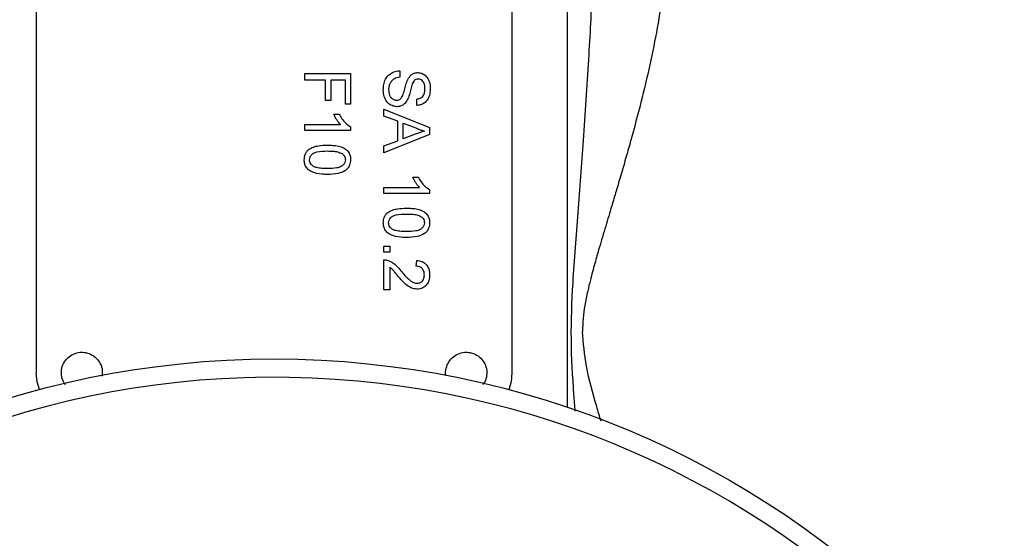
# Model space of a CAD drawing. Header units: millimetres. Extents: x 3 to 4919, y -224 to 3490.
# Tile 53 of 55: x 4682 to 4789, y 2199 to 2255. Entities that reach past the tile are written whole.
import ezdxf

# ---------------------------------------------------------------- set-up
doc = ezdxf.new("R2010")
doc.units = ezdxf.units.MM

msp = doc.modelspace()

# ---------------------------------------------------------------- linework, layer by layer
at = {"color": 8, "linetype": 'Continuous', "lineweight": 25}
msp.add_line((4741.47, 2269.18), (4741.47, 2212.97), dxfattribs=at)
at = {"color": 7, "linetype": 'Continuous', "lineweight": 25}
for p, q in [((4683.45, 2258.74), (4683.45, 2216.74)), ((4735.45, 2258.74), (4735.45, 2216.74)), ((4723.19, 2249.72), (4723.19, 2249.02)), ((4712.81, 2248.72), (4712.81, 2249.43)), ((4712.81, 2249.43), (4717.81, 2249.43)), ((4715.06, 2248.72), (4712.81, 2248.72)), ((4715.06, 2246.48), (4715.06, 2248.72)), ((4717.24, 2248.72), (4715.64, 2248.72)), ((4715.64, 2248.72), (4715.64, 2246.48)), ((4717.24, 2246.1), (4717.24, 2248.72)), ((4717.81, 2249.43), (4717.81, 2246.1)), ((4715.64, 2246.48), (4715.06, 2246.48)), ((4725.04, 2245.94), (4725.04, 2246.65)), ((4717.81, 2246.1), (4717.24, 2246.1)), ((4721.45, 2244.79), (4721.45, 2245.54)), ((4721.45, 2245.54), (4726.45, 2243.55)), ((4715.97, 2245.01), (4716.56, 2245.01)), ((4722.99, 2244.22), (4721.45, 2244.79)), ((4712.81, 2243.21), (4712.81, 2243.85)), ((4712.81, 2243.85), (4716.71, 2243.85)), ((4717.81, 2243.62), (4717.81, 2243.21)), ((4722.99, 2242.09), (4722.99, 2244.22)), ((4723.57, 2242.3), (4723.57, 2244.01)), ((4723.57, 2244.01), (4724.95, 2243.49)), ((4726.45, 2243.55), (4726.45, 2242.76)), ((4717.81, 2243.21), (4712.81, 2243.21)), ((4726.45, 2242.76), (4721.45, 2240.77)), ((4724.88, 2242.79), (4723.57, 2242.3)), ((4721.45, 2241.52), (4722.99, 2242.09)), ((4721.45, 2240.77), (4721.45, 2241.52)), ((4724.61, 2238.12), (4725.2, 2238.12)), ((4721.45, 2236.97), (4725.35, 2236.97)), ((4721.45, 2236.33), (4721.45, 2236.97)), ((4726.45, 2236.33), (4721.45, 2236.33)), ((4726.45, 2236.74), (4726.45, 2236.33)), ((4721.45, 2230.56), (4722.1, 2230.56)), ((4721.45, 2229.92), (4721.45, 2230.56)), ((4722.1, 2230.56), (4722.1, 2229.92)), ((4722.1, 2229.92), (4721.45, 2229.92)), ((4721.45, 2225.81), (4721.45, 2229.08)), ((4722.1, 2228.26), (4722.1, 2225.81)), ((4724.98, 2228.38), (4725.04, 2229.02)), ((4722.1, 2225.81), (4721.45, 2225.81))]:
    msp.add_line(p, q, dxfattribs=at)
at = {"color": 7, "linetype": 'Continuous', "lineweight": 25, "flags": 128}
for points in [[(4683.81, 2214.89), (4683.55, 2215.76), (4683.45, 2216.74)], [(4735.45, 2216.74), (4735.36, 2215.76), (4735.1, 2214.89)]]:
    msp.add_lwpolyline(points, dxfattribs=at)
at = {"color": 7, "linetype": 'Continuous', "lineweight": 25}
msp.add_circle((4709.45, 2118.24), 100, dxfattribs=at)
msp.add_arc((4709.45, 2118.24), 98, 270, 176.3389, dxfattribs=at)
at = {"color": 8, "linetype": 'Continuous', "lineweight": 25}
for points, knots in [([(4742.36, 2212.52), (4742.31, 2213.12), (4742.12, 2215.74), (4741.83, 2220.43), (4742.11, 2227.07), (4742.68, 2234.31), (4743.29, 2242.45), (4743.84, 2250.67), (4744.27, 2258.52), (4744.38, 2263.41), (4744.43, 2265.68)], [0, 0, 0, 0, 0.034303, 0.147782, 0.263547, 0.407905, 0.556222, 0.722875, 0.871695, 1, 1, 1, 1]), ([(4745.18, 2211.45), (4745.02, 2211.98), (4744.44, 2213.96), (4743.49, 2217.18), (4743.25, 2219.97), (4743.14, 2221.24)], [0, 0, 0, 0, 0.165751, 0.62011, 1, 1, 1, 1])]:
    msp.add_open_spline(points, degree=3, knots=knots, dxfattribs=at)
at = {"color": 7, "linetype": 'Continuous', "lineweight": 25}
for points, knots in [([(4752.31, 2262.41), (4752.21, 2261.09), (4752, 2258.45), (4751.35, 2254.43), (4750.54, 2250.38), (4749.55, 2246.27), (4748.66, 2242.94), (4747.92, 2240.31), (4747.39, 2238.47), (4746.85, 2236.66), (4746.29, 2234.77), (4745.67, 2232.7), (4745.05, 2230.61), (4744.48, 2228.64), (4744.06, 2227.07), (4743.69, 2225.54), (4743.28, 2223.68), (4743.19, 2222.19), (4743.14, 2221.24)], [0, 0, 0, 0, 0.099211, 0.198562, 0.298731, 0.398824, 0.500018, 0.54284, 0.590247, 0.634729, 0.674131, 0.727492, 0.784926, 0.825386, 0.868883, 0.897365, 0.934256, 1, 1, 1, 1]), ([(4721.39, 2247.63), (4721.4, 2247.83), (4721.41, 2248.23), (4721.59, 2248.8), (4721.93, 2249.27), (4722.41, 2249.58), (4722.85, 2249.71), (4723.12, 2249.72), (4723.19, 2249.72)], [0, 0, 0, 0, 0.194057, 0.389485, 0.566289, 0.743143, 0.932471, 1, 1, 1, 1]), ([(4723.19, 2249.02), (4722.98, 2248.99), (4722.66, 2248.93), (4722.3, 2248.66), (4722.1, 2248.34), (4721.98, 2248), (4721.97, 2247.76), (4721.97, 2247.66)], [0, 0, 0, 0, 0.298185, 0.473567, 0.648375, 0.853266, 1, 1, 1, 1]), ([(4723.51, 2247.05), (4723.58, 2247.24), (4723.7, 2247.63), (4723.84, 2248.22), (4723.99, 2248.6), (4724.07, 2248.79)], [0, 0, 0, 0, 0.329334, 0.663978, 1, 1, 1, 1]), ([(4724.07, 2248.79), (4724.18, 2248.97), (4724.35, 2249.25), (4724.74, 2249.48), (4725, 2249.53), (4725.13, 2249.53), (4725.15, 2249.53)], [0, 0, 0, 0, 0.440878, 0.702624, 0.964552, 1, 1, 1, 1]), ([(4724.75, 2248.65), (4724.71, 2248.58), (4724.55, 2248.34), (4724.43, 2247.86), (4724.29, 2247.27), (4724.15, 2246.88), (4724.08, 2246.68)], [0, 0, 0, 0, 0.121326, 0.400216, 0.699738, 1, 1, 1, 1]), ([(4725.2, 2248.83), (4725.15, 2248.82), (4725.03, 2248.82), (4724.88, 2248.76), (4724.79, 2248.68), (4724.75, 2248.65)], [0, 0, 0, 0, 0.293808, 0.700644, 1, 1, 1, 1]), ([(4725.15, 2249.53), (4725.32, 2249.51), (4725.65, 2249.47), (4726.06, 2249.19), (4726.36, 2248.75), (4726.5, 2248.27), (4726.51, 2247.92), (4726.52, 2247.8)], [0, 0, 0, 0, 0.201003, 0.403213, 0.576574, 0.849859, 1, 1, 1, 1]), ([(4725.94, 2247.77), (4725.93, 2247.97), (4725.92, 2248.27), (4725.73, 2248.59), (4725.55, 2248.74), (4725.36, 2248.82), (4725.24, 2248.82), (4725.2, 2248.83)], [0, 0, 0, 0, 0.418582, 0.589645, 0.760831, 0.904506, 1, 1, 1, 1]), ([(4722.87, 2245.81), (4722.69, 2245.84), (4722.33, 2245.88), (4721.89, 2246.19), (4721.56, 2246.66), (4721.41, 2247.16), (4721.39, 2247.51), (4721.39, 2247.63)], [0, 0, 0, 0, 0.207747, 0.416526, 0.597189, 0.85834, 1, 1, 1, 1]), ([(4721.97, 2247.66), (4721.99, 2247.46), (4722.01, 2247.15), (4722.22, 2246.79), (4722.45, 2246.61), (4722.68, 2246.53), (4722.8, 2246.52), (4722.84, 2246.52)], [0, 0, 0, 0, 0.381027, 0.569938, 0.760691, 0.929982, 1, 1, 1, 1]), ([(4726.52, 2247.8), (4726.51, 2247.59), (4726.49, 2247.19), (4726.29, 2246.66), (4725.97, 2246.26), (4725.56, 2246.02), (4725.24, 2245.96), (4725.06, 2245.94), (4725.04, 2245.94)], [0, 0, 0, 0, 0.227498, 0.456776, 0.629061, 0.801654, 0.977319, 1, 1, 1, 1]), ([(4725.04, 2246.65), (4725.18, 2246.67), (4725.4, 2246.71), (4725.67, 2246.89), (4725.85, 2247.14), (4725.93, 2247.45), (4725.94, 2247.67), (4725.94, 2247.77)], [0, 0, 0, 0, 0.246597, 0.416895, 0.587798, 0.817094, 1, 1, 1, 1]), ([(4722.84, 2246.52), (4722.92, 2246.53), (4723.08, 2246.54), (4723.27, 2246.66), (4723.41, 2246.83), (4723.48, 2246.97), (4723.51, 2247.05)], [0, 0, 0, 0, 0.273449, 0.494286, 0.714777, 1, 1, 1, 1]), ([(4724.08, 2246.68), (4723.99, 2246.5), (4723.83, 2246.2), (4723.44, 2245.92), (4723.12, 2245.82), (4722.93, 2245.82), (4722.87, 2245.81)], [0, 0, 0, 0, 0.3842276, 0.637008, 0.8898202, 1, 1, 1, 1]), ([(4716.71, 2243.85), (4716.58, 2244.01), (4716.37, 2244.26), (4716.13, 2244.65), (4716.03, 2244.89), (4715.97, 2245.01)], [0, 0, 0, 0, 0.438301, 0.717929, 1, 1, 1, 1]), ([(4716.56, 2245.01), (4716.66, 2244.83), (4716.86, 2244.47), (4717.27, 2243.98), (4717.63, 2243.74), (4717.81, 2243.62)], [0, 0, 0, 0, 0.317943, 0.650612, 1, 1, 1, 1]), ([(4724.95, 2243.49), (4725.04, 2243.45), (4725.22, 2243.36), (4725.53, 2243.24), (4725.75, 2243.19), (4725.88, 2243.15)], [0, 0, 0, 0, 0.303921, 0.608101, 1, 1, 1, 1]), ([(4725.88, 2243.15), (4725.78, 2243.12), (4725.6, 2243.05), (4725.27, 2242.93), (4725.03, 2242.84), (4724.88, 2242.79)], [0, 0, 0, 0, 0.283166, 0.566385, 1, 1, 1, 1]), ([(4712.75, 2240.01), (4712.77, 2240.21), (4712.79, 2240.52), (4713, 2240.89), (4713.15, 2241.05), (4713.23, 2241.12)], [0, 0, 0, 0, 0.483809, 0.733744, 1, 1, 1, 1]), ([(4713.23, 2241.12), (4713.41, 2241.23), (4713.74, 2241.42), (4714.44, 2241.58), (4714.95, 2241.6), (4715.28, 2241.61)], [0, 0, 0, 0, 0.283377, 0.537961, 1, 1, 1, 1]), ([(4715.28, 2241.61), (4715.48, 2241.61), (4716.08, 2241.59), (4716.85, 2241.45), (4717.46, 2241.04), (4717.71, 2240.66), (4717.81, 2240.3), (4717.81, 2240.08), (4717.81, 2240.01)], [0, 0, 0, 0, 0.177419, 0.536724, 0.673182, 0.810889, 0.932169, 1, 1, 1, 1]), ([(4715.28, 2238.4), (4715.08, 2238.41), (4714.48, 2238.42), (4713.71, 2238.57), (4713.11, 2238.98), (4712.85, 2239.35), (4712.76, 2239.71), (4712.75, 2239.93), (4712.75, 2240.01)], [0, 0, 0, 0, 0.177607, 0.537382, 0.672973, 0.809651, 0.930827, 1, 1, 1, 1]), ([(4713.33, 2240.01), (4713.34, 2240.11), (4713.36, 2240.31), (4713.53, 2240.56), (4713.78, 2240.77), (4714.38, 2240.96), (4714.9, 2240.96), (4715.28, 2240.97)], [0, 0, 0, 0, 0.124938, 0.246279, 0.359991, 0.526803, 1, 1, 1, 1]), ([(4715.28, 2239.05), (4715.08, 2239.05), (4714.69, 2239.05), (4714.17, 2239.12), (4713.74, 2239.27), (4713.48, 2239.5), (4713.35, 2239.77), (4713.33, 2239.93), (4713.33, 2240.01)], [0, 0, 0, 0, 0.247002, 0.486444, 0.642587, 0.800599, 0.904816, 1, 1, 1, 1]), ([(4715.28, 2240.97), (4715.48, 2240.96), (4715.85, 2240.95), (4716.41, 2240.9), (4716.73, 2240.75), (4716.9, 2240.68)], [0, 0, 0, 0, 0.3628355, 0.6752392, 1, 1, 1, 1]), ([(4717.81, 2240.01), (4717.8, 2239.8), (4717.76, 2239.46), (4717.51, 2239.04), (4717.09, 2238.71), (4716.33, 2238.44), (4715.68, 2238.42), (4715.28, 2238.4)], [0, 0, 0, 0, 0.179379, 0.300727, 0.422454, 0.651359, 1, 1, 1, 1]), ([(4717.24, 2240.01), (4717.23, 2239.91), (4717.21, 2239.71), (4717.03, 2239.44), (4716.73, 2239.21), (4716.12, 2239.06), (4715.62, 2239.05), (4715.28, 2239.05)], [0, 0, 0, 0, 0.124529, 0.247621, 0.385822, 0.580527, 1, 1, 1, 1]), ([(4716.9, 2240.68), (4716.97, 2240.61), (4717.11, 2240.49), (4717.22, 2240.24), (4717.23, 2240.08), (4717.24, 2240.01)], [0, 0, 0, 0, 0.390155, 0.726833, 1, 1, 1, 1]), ([(4725.35, 2236.97), (4725.22, 2237.12), (4725.01, 2237.37), (4724.77, 2237.77), (4724.67, 2238), (4724.61, 2238.12)], [0, 0, 0, 0, 0.438257, 0.717898, 1, 1, 1, 1]), ([(4725.2, 2238.12), (4725.3, 2237.95), (4725.5, 2237.59), (4725.91, 2237.1), (4726.27, 2236.86), (4726.45, 2236.74)], [0, 0, 0, 0, 0.317986, 0.650603, 1, 1, 1, 1]), ([(4721.87, 2234.24), (4722.05, 2234.34), (4722.38, 2234.54), (4723.08, 2234.69), (4723.59, 2234.71), (4723.92, 2234.72)], [0, 0, 0, 0, 0.283397, 0.537976, 1, 1, 1, 1]), ([(4723.92, 2234.72), (4724.12, 2234.72), (4724.72, 2234.71), (4725.49, 2234.56), (4726.1, 2234.15), (4726.35, 2233.77), (4726.45, 2233.41), (4726.45, 2233.2), (4726.45, 2233.12)], [0, 0, 0, 0, 0.1774176, 0.5367312, 0.6731825, 0.8108895, 0.9321858, 1, 1, 1, 1]), ([(4721.39, 2233.12), (4721.41, 2233.33), (4721.43, 2233.63), (4721.64, 2234.01), (4721.79, 2234.16), (4721.87, 2234.24)], [0, 0, 0, 0, 0.483854, 0.733757, 1, 1, 1, 1]), ([(4721.97, 2233.12), (4721.98, 2233.22), (4722, 2233.43), (4722.17, 2233.67), (4722.42, 2233.88), (4723.02, 2234.07), (4723.54, 2234.08), (4723.92, 2234.08)], [0, 0, 0, 0, 0.124917, 0.246269, 0.359983, 0.5268, 1, 1, 1, 1]), ([(4723.92, 2234.08), (4724.12, 2234.08), (4724.49, 2234.07), (4725.05, 2234.01), (4725.37, 2233.87), (4725.54, 2233.79)], [0, 0, 0, 0, 0.362833, 0.675258, 1, 1, 1, 1]), ([(4725.54, 2233.79), (4725.61, 2233.73), (4725.75, 2233.6), (4725.86, 2233.36), (4725.87, 2233.2), (4725.88, 2233.13)], [0, 0, 0, 0, 0.390208, 0.726892, 1, 1, 1, 1]), ([(4723.92, 2231.52), (4723.72, 2231.52), (4723.12, 2231.54), (4722.35, 2231.68), (4721.75, 2232.09), (4721.49, 2232.47), (4721.4, 2232.83), (4721.39, 2233.04), (4721.39, 2233.12)], [0, 0, 0, 0, 0.1775966, 0.537367, 0.6729638, 0.8096545, 0.9308095, 1, 1, 1, 1]), ([(4723.92, 2232.16), (4723.72, 2232.16), (4723.33, 2232.17), (4722.81, 2232.23), (4722.38, 2232.38), (4722.12, 2232.62), (4721.99, 2232.88), (4721.97, 2233.04), (4721.97, 2233.12)], [0, 0, 0, 0, 0.247, 0.486437, 0.642587, 0.800598, 0.904792, 1, 1, 1, 1]), ([(4725.88, 2233.13), (4725.87, 2233.03), (4725.85, 2232.82), (4725.67, 2232.56), (4725.37, 2232.33), (4724.76, 2232.18), (4724.26, 2232.17), (4723.92, 2232.16)], [0, 0, 0, 0, 0.124527, 0.247639, 0.385822, 0.580532, 1, 1, 1, 1]), ([(4726.45, 2233.12), (4726.44, 2232.92), (4726.4, 2232.58), (4726.15, 2232.15), (4725.73, 2231.82), (4724.97, 2231.55), (4724.32, 2231.53), (4723.92, 2231.52)], [0, 0, 0, 0, 0.179379, 0.300726, 0.422463, 0.651351, 1, 1, 1, 1]), ([(4721.45, 2229.08), (4721.5, 2229.08), (4721.6, 2229.08), (4721.75, 2229.06), (4721.85, 2229.03), (4721.9, 2229.02)], [0, 0, 0, 0, 0.3321437, 0.6636809, 1, 1, 1, 1]), ([(4721.9, 2229.02), (4722.08, 2228.93), (4722.42, 2228.79), (4722.9, 2228.38), (4723.16, 2228.06), (4723.32, 2227.86)], [0, 0, 0, 0, 0.3253811, 0.5876452, 1, 1, 1, 1]), ([(4723.02, 2227.26), (4722.9, 2227.42), (4722.69, 2227.67), (4722.4, 2228.02), (4722.2, 2228.18), (4722.1, 2228.26)], [0, 0, 0, 0, 0.440076, 0.718225, 1, 1, 1, 1]), ([(4725.88, 2227.43), (4725.87, 2227.56), (4725.85, 2227.8), (4725.69, 2228.09), (4725.47, 2228.28), (4725.22, 2228.37), (4725.05, 2228.37), (4724.98, 2228.38)], [0, 0, 0, 0, 0.270181, 0.469283, 0.669062, 0.850106, 1, 1, 1, 1]), ([(4725.04, 2229.02), (4725.25, 2228.99), (4725.59, 2228.93), (4726.02, 2228.66), (4726.28, 2228.3), (4726.43, 2227.87), (4726.45, 2227.57), (4726.45, 2227.42)], [0, 0, 0, 0, 0.2541199, 0.4376195, 0.6214955, 0.8045673, 1, 1, 1, 1]), ([(4725.07, 2225.88), (4724.87, 2225.9), (4724.42, 2225.96), (4723.7, 2226.47), (4723.28, 2226.96), (4723.02, 2227.26)], [0, 0, 0, 0, 0.238208, 0.531161, 1, 1, 1, 1]), ([(4723.32, 2227.86), (4723.45, 2227.71), (4723.71, 2227.41), (4724.13, 2226.97), (4724.54, 2226.64), (4724.89, 2226.52), (4725.04, 2226.52), (4725.07, 2226.52)], [0, 0, 0, 0, 0.265524, 0.531207, 0.798796, 0.961463, 1, 1, 1, 1]), ([(4725.07, 2226.52), (4725.17, 2226.53), (4725.37, 2226.55), (4725.61, 2226.71), (4725.78, 2226.93), (4725.87, 2227.18), (4725.87, 2227.35), (4725.88, 2227.43)], [0, 0, 0, 0, 0.223759, 0.427576, 0.621116, 0.828866, 1, 1, 1, 1]), ([(4726.45, 2227.42), (4726.44, 2227.21), (4726.42, 2226.86), (4726.18, 2226.39), (4725.84, 2226.07), (4725.45, 2225.9), (4725.18, 2225.88), (4725.07, 2225.88)], [0, 0, 0, 0, 0.261608, 0.460155, 0.65888, 0.858575, 1, 1, 1, 1]), ([(4686.67, 2215.43), (4686.59, 2215.53), (4686.35, 2215.83), (4686.19, 2216.47), (4686.22, 2217.23), (4686.51, 2217.95), (4687.02, 2218.52), (4687.69, 2218.89), (4688.28, 2218.99), (4688.86, 2218.96), (4689.43, 2218.8), (4690.06, 2218.36), (4690.5, 2217.74), (4690.73, 2217.04), (4690.67, 2216.58), (4690.65, 2216.36)], [0, 0, 0, 0, 0.045314, 0.130861, 0.216406, 0.301955, 0.387502, 0.473053, 0.5586, 0.585406, 0.670956, 0.756502, 0.842051, 0.927599, 1, 1, 1, 1]), ([(4728.24, 2216.42), (4728.24, 2216.44), (4728.16, 2216.7), (4728.24, 2217.24), (4728.51, 2217.94), (4729.03, 2218.52), (4729.69, 2218.89), (4730.28, 2218.99), (4730.86, 2218.96), (4731.43, 2218.8), (4732.06, 2218.36), (4732.51, 2217.74), (4732.73, 2217), (4732.68, 2216.25), (4732.5, 2215.69), (4732.29, 2215.47), (4732.25, 2215.43)], [0, 0, 0, 0, 0.006174, 0.0924, 0.178629, 0.264856, 0.351088, 0.437316, 0.464339, 0.550566, 0.636793, 0.723023, 0.809251, 0.895477, 0.981705, 1, 1, 1, 1])]:
    msp.add_open_spline(points, degree=3, knots=knots, dxfattribs=at)

doc.saveas('drawing.dxf')
